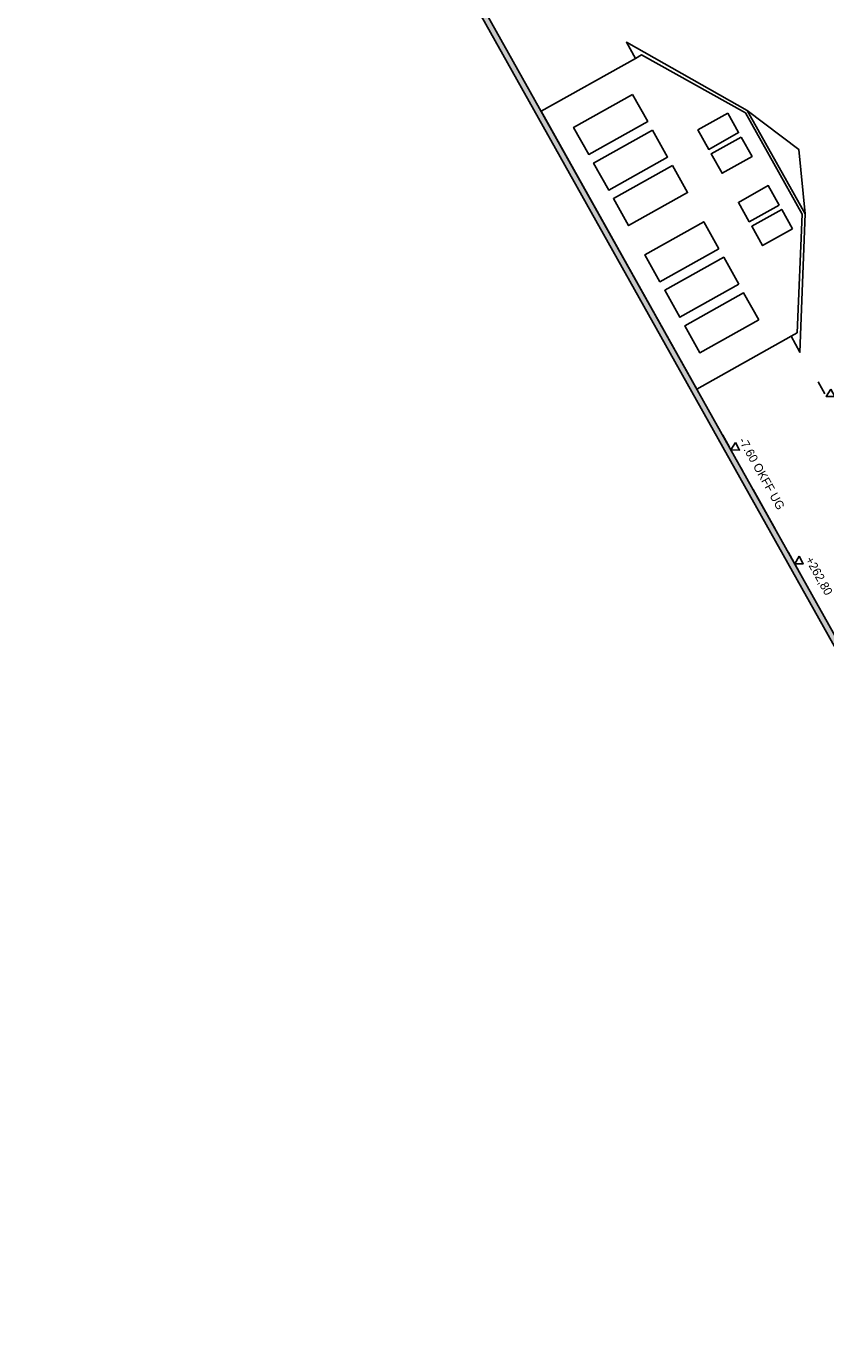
# Model space of a CAD drawing. Header units: metres. Extents: x -141 to 670, y -272 to 642.
# Tile 1 of 34: x -50 to -22, y -5 to 41. Entities that reach past the tile are written whole.
import ezdxf

# ---------------------------------------------------------------- set-up
doc = ezdxf.new("R2010")
doc.units = ezdxf.units.M
doc.header["$LTSCALE"] = 0.05
doc.linetypes.add('STRICHPUNKT2', pattern=[12.7, 6.35, -3.175, 0, -3.175])
for name, color, linetype in [('_Beschriftung', 8, 'Continuous'), ('Line 0.05', 9, 'Continuous'), ('Line 0.15', 8, 'Continuous'), ('Linie 0.05', 9, 'Continuous')]:
    doc.layers.add(name, color=color, linetype=linetype)
doc.styles.add('Wettbewerb 1', font='QUAYBK_EURO.ttf')

# ---------------------------------------------------------------- blocks, each defined once
blk = doc.blocks.new('Höhenkoten')
at = {"layer": '_Beschriftung'}
for points in [[(-0.148, 12.6), (0.002, 12.34), (0.152, 12.6), (-0.148, 12.6)], [(4.388, 12.6), (4.538, 12.34), (4.688, 12.6), (4.388, 12.6)], [(4.98, 12.34), (4.096, 12.34)], [(-0.149, 7.859), (0.001, 7.599), (0.151, 7.859), (-0.149, 7.859)], [(4.386, 7.859), (4.536, 7.599), (4.686, 7.859), (4.386, 7.859)], [(4.978, 7.599), (4.095, 7.599)], [(-0.149, 4.06), (0.001, 3.8), (0.151, 4.06), (-0.149, 4.06)], [(4.978, 3.8), (4.095, 3.8)], [(4.386, 4.06), (4.536, 3.8), (4.686, 4.06), (4.386, 4.06)], [(-0.15, 0.26), (0, 0), (0.15, 0.26), (-0.15, 0.26)], [(4.386, 0.26), (4.536, 0), (4.686, 0.26), (4.386, 0.26)], [(4.977, 0), (4.094, 0)]]:
    blk.add_lwpolyline(points, dxfattribs=at)
at = {"layer": '_Beschriftung', "linetype": 'STRICHPUNKT2', "ltscale": 5}
for points in [[(3.172, 12.34), (-0.584, 12.34)], [(3.171, 7.6), (-0.585, 7.6)], [(3.171, 3.8), (-0.585, 3.8)], [(3.17, 0), (-0.586, 0)]]:
    blk.add_lwpolyline(points, dxfattribs=at)
at = {"layer": '_Beschriftung', "char_height": 0.3, "attachment_point": 1, "rotation": 360, "style": 'Wettbewerb 1'}
for s, insert, width in [('+4.80 ATTIKA', (-0.162, 13.024), 3.69069), ('+275,30', (4.591, 13.024), 3.21197), ('+0.00 OKFF EG', (-0.163, 8.283), 3.69069), ('+270,40', (4.59, 8.283), 3.21197), ('-3.80 OKFF ZG', (-0.163, 4.484), 3.69069), ('+266,60', (4.59, 4.484), 3.21197), ('-7.60 OKFF UG', (-0.164, 0.684), 3.69069), ('+262,80', (4.589, 0.684), 3.21197)]:
    blk.add_mtext(s, dxfattribs=dict(at, insert=insert, width=width))

msp = doc.modelspace()

# ---------------------------------------------------------------- hatches: boundary and pattern name
at = {"transparency": 33554687}
msp.add_hatch(color=256, dxfattribs=at).paths.add_polyline_path([(-7.65, -4.594), (-49.306, 69.757), (-42.762, 73.424), (-78.01, 136.336), (-78.184, 136.238), (-43.034, 73.5), (-49.58, 69.833), (-7.826, -4.693)])

# ---------------------------------------------------------------- linework, layer by layer
at = {"layer": 'Line 0.05'}
msp.add_lwpolyline([(-7.65, -4.594), (-49.306, 69.757), (-42.762, 73.424), (-78.01, 136.336), (-78.184, 136.238), (-43.034, 73.5), (-49.58, 69.833), (-7.826, -4.693)], close=True, dxfattribs=at)
at = {"layer": 'Line 0.15'}
msp.add_lwpolyline([(-22.749, 30.529), (-22.959, 30.411), (-22.647, 29.854), (-22.469, 34.667), (-24.486, 38.268), (-28.684, 40.635), (-28.371, 40.077), (-28.161, 40.195), (-24.543, 38.188), (-22.569, 34.662)], close=True, dxfattribs=at)
for points in [[(-22.959, 30.411), (-26.235, 28.577), (-31.649, 38.242), (-28.371, 40.077)], [(-22.469, 34.667), (-22.692, 36.909), (-24.486, 38.268)]]:
    msp.add_lwpolyline(points, dxfattribs=at)
at = {"layer": 'Linie 0.05'}
for points in [[(-28.47, 38.821), (-27.944, 37.883), (-29.995, 36.735), (-30.52, 37.673)], [(-25.158, 38.171), (-24.78, 37.495), (-25.821, 36.913), (-26.199, 37.588)], [(-27.777, 37.584), (-27.252, 36.646), (-29.302, 35.498), (-29.828, 36.436)], [(-24.693, 37.341), (-24.315, 36.666), (-25.356, 36.083), (-25.734, 36.758)], [(-27.085, 36.348), (-26.559, 35.409), (-28.61, 34.261), (-29.135, 35.199)], [(-23.369, 34.977), (-23.748, 35.652), (-24.789, 35.07), (-24.41, 34.394)], [(-22.905, 34.147), (-23.283, 34.823), (-24.324, 34.24), (-23.946, 33.564)], [(-25.466, 33.457), (-25.992, 34.396), (-28.042, 33.248), (-27.517, 32.309)], [(-24.774, 32.22), (-25.299, 33.159), (-27.35, 32.011), (-26.824, 31.072)], [(-24.081, 30.984), (-24.607, 31.922), (-26.657, 30.774), (-26.132, 29.836)]]:
    msp.add_lwpolyline(points, close=True, dxfattribs=at)

# ---------------------------------------------------------------- block references
at = {"rotation": 299.2604005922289}
msp.add_blockref('Höhenkoten', (-25.048, 26.46), dxfattribs=at)

doc.saveas('drawing.dxf')
